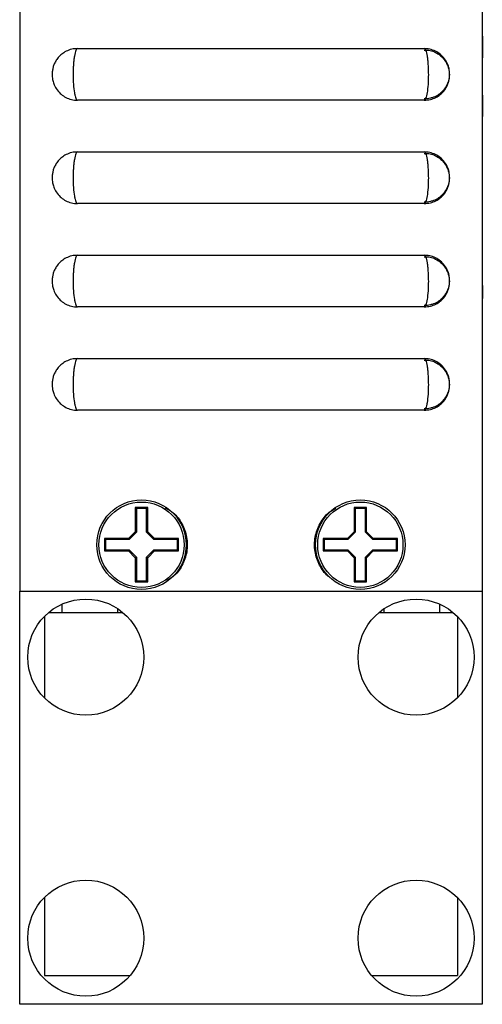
# Model space of a CAD drawing. Header units: inches. Extents: x 5.9 to 23.9, y 5 to 17.8.
# Tile 3 of 33: x 5.9 to 7, y 8.6 to 10.9. Entities that reach past the tile are written whole.
import ezdxf

# ---------------------------------------------------------------- set-up
doc = ezdxf.new("R2010")
doc.units = ezdxf.units.IN
doc.header["$LTSCALE"] = 2
doc.header["$MEASUREMENT"] = 0

msp = doc.modelspace()

# ---------------------------------------------------------------- linework, layer by layer
at = {"color": 7, "linetype": 'Continuous', "lineweight": 25}
for p, q in [((5.8887, 13.2288), (5.8887, 9.5568)), ((7.0087, 13.2288), (7.0087, 9.5568)), ((7.0092, 10.8995), (7.0087, 10.8995)), ((7.0092, 10.8993), (7.0087, 10.8993)), ((7.0092, 10.8976), (7.0087, 10.8976)), ((7.0092, 10.8952), (7.0087, 10.8952)), ((7.0092, 10.8945), (7.0087, 10.8945)), ((7.0092, 10.8934), (7.0087, 10.8934)), ((7.0092, 10.8995), (7.0092, 10.8993)), ((7.0092, 10.8993), (7.0092, 10.8976)), ((7.0092, 10.8976), (7.0092, 10.8952)), ((7.0092, 10.8952), (7.0092, 10.8945)), ((7.0092, 10.8945), (7.0092, 10.8934)), ((7.0092, 10.8934), (7.0092, 10.8511)), ((6.0287, 10.8693), (6.8686, 10.8693)), ((6.8686, 10.8657), (6.8787, 10.8654)), ((7.0087, 10.8511), (7.0092, 10.8511)), ((7.0087, 10.8482), (7.0092, 10.8482)), ((7.0087, 10.8476), (7.0092, 10.8476)), ((7.0087, 10.8472), (7.0092, 10.8472)), ((7.0087, 10.8472), (7.0092, 10.8472)), ((7.0092, 10.8511), (7.0092, 10.8482)), ((7.0092, 10.8481), (7.0092, 10.8476)), ((7.0092, 10.8477), (7.0092, 10.8472)), ((7.0092, 10.8472), (7.0092, 10.8472)), ((7.0092, 10.7565), (7.0087, 10.7565)), ((7.0092, 10.7544), (7.0087, 10.7544)), ((7.0092, 10.7533), (7.0087, 10.7533)), ((7.0092, 10.7565), (7.0092, 10.7544)), ((7.0092, 10.7544), (7.0092, 10.7534)), ((7.0092, 10.7533), (7.0092, 10.7055)), ((6.8686, 10.7443), (6.0287, 10.7443)), ((7.0087, 10.7055), (7.0092, 10.7055)), ((7.0087, 10.7051), (7.0092, 10.7051)), ((7.0092, 10.7055), (7.0092, 10.7051)), ((6.0287, 10.6193), (6.8686, 10.6193)), ((6.8686, 10.6157), (6.8787, 10.6154)), ((6.8686, 10.4943), (6.0287, 10.4943)), ((7.0092, 10.4009), (7.0087, 10.4009)), ((7.0092, 10.4), (7.0087, 10.4)), ((6.0287, 10.3693), (6.8686, 10.3693)), ((6.8686, 10.3657), (6.8787, 10.3654)), ((7.0092, 10.3615), (7.0087, 10.3615)), ((7.0092, 10.3368), (7.0087, 10.3368)), ((7.0092, 10.3229), (7.0087, 10.3229)), ((7.0092, 10.2958), (7.0087, 10.2958)), ((7.0092, 10.2958), (7.0092, 10.2648)), ((7.0092, 10.2648), (7.0087, 10.2648)), ((6.8686, 10.2443), (6.0287, 10.2443)), ((7.0092, 10.2356), (7.0087, 10.2356)), ((7.0092, 10.2337), (7.0087, 10.2337)), ((7.0092, 10.2262), (7.0087, 10.2262)), ((7.0092, 10.2337), (7.0092, 10.2356)), ((7.0092, 10.2262), (7.0092, 10.2337)), ((7.0092, 10.1604), (7.0092, 10.2262)), ((7.0092, 10.1604), (7.0087, 10.1604)), ((7.0092, 10.1594), (7.0087, 10.1594)), ((6.0287, 10.1193), (6.8686, 10.1193)), ((6.8686, 10.1157), (6.8787, 10.1154)), ((6.8686, 9.9943), (6.0287, 9.9943)), ((6.1987, 9.7588), (6.1687, 9.7588)), ((6.1687, 9.7588), (6.1687, 9.7001)), ((6.1713, 9.7562), (6.1687, 9.7588)), ((6.1713, 9.7562), (6.1713, 9.7561)), ((6.1713, 9.7561), (6.1713, 9.699)), ((6.1954, 9.7561), (6.1719, 9.7561)), ((6.196, 9.7562), (6.1987, 9.7588)), ((6.196, 9.7561), (6.196, 9.7562)), ((6.196, 9.699), (6.196, 9.7561)), ((6.1987, 9.7001), (6.1987, 9.7588)), ((6.7287, 9.7588), (6.6987, 9.7588)), ((6.6987, 9.7588), (6.6987, 9.7001)), ((6.7013, 9.7562), (6.6987, 9.7588)), ((6.7013, 9.7562), (6.7013, 9.7561)), ((6.7013, 9.7561), (6.7013, 9.699)), ((6.7254, 9.7561), (6.7019, 9.7561)), ((6.726, 9.7562), (6.7287, 9.7588)), ((6.726, 9.7561), (6.726, 9.7562)), ((6.726, 9.699), (6.726, 9.7561)), ((6.7287, 9.7001), (6.7287, 9.7588)), ((6.1687, 9.7001), (6.1524, 9.6838)), ((6.1713, 9.699), (6.1535, 9.6811)), ((6.1713, 9.699), (6.1687, 9.7001)), ((6.196, 9.699), (6.1987, 9.7001)), ((6.2139, 9.6811), (6.196, 9.699)), ((6.2149, 9.6838), (6.1987, 9.7001)), ((6.6987, 9.7001), (6.6824, 9.6838)), ((6.7013, 9.699), (6.6835, 9.6811)), ((6.7013, 9.699), (6.6987, 9.7001)), ((6.726, 9.699), (6.7287, 9.7001)), ((6.7439, 9.6811), (6.726, 9.699)), ((6.7449, 9.6838), (6.7287, 9.7001)), ((6.0963, 9.6812), (6.0937, 9.6838)), ((6.1524, 9.6838), (6.0937, 9.6838)), ((6.0937, 9.6838), (6.0937, 9.6538)), ((6.0964, 9.6811), (6.0963, 9.6812)), ((6.0963, 9.6805), (6.0963, 9.657)), ((6.1535, 9.6811), (6.0964, 9.6811)), ((6.1535, 9.6811), (6.1524, 9.6838)), ((6.2139, 9.6811), (6.2149, 9.6838)), ((6.2709, 9.6811), (6.2139, 9.6811)), ((6.2737, 9.6838), (6.2149, 9.6838)), ((6.271, 9.6812), (6.2709, 9.6811)), ((6.271, 9.6812), (6.2737, 9.6838)), ((6.271, 9.657), (6.271, 9.6805)), ((6.2737, 9.6538), (6.2737, 9.6838)), ((6.6263, 9.6812), (6.6237, 9.6838)), ((6.6824, 9.6838), (6.6237, 9.6838)), ((6.6237, 9.6838), (6.6237, 9.6538)), ((6.6264, 9.6811), (6.6263, 9.6812)), ((6.6263, 9.6805), (6.6263, 9.657)), ((6.6835, 9.6811), (6.6264, 9.6811)), ((6.6835, 9.6811), (6.6824, 9.6838)), ((6.7439, 9.6811), (6.7449, 9.6838)), ((6.8009, 9.6811), (6.7439, 9.6811)), ((6.8037, 9.6838), (6.7449, 9.6838)), ((6.801, 9.6812), (6.8009, 9.6811)), ((6.801, 9.6812), (6.8037, 9.6838)), ((6.801, 9.657), (6.801, 9.6805)), ((6.8037, 9.6538), (6.8037, 9.6838)), ((6.0963, 9.6564), (6.0937, 9.6538)), ((6.0937, 9.6538), (6.1524, 9.6538)), ((6.0963, 9.6564), (6.0964, 9.6564)), ((6.0964, 9.6564), (6.1535, 9.6564)), ((6.1535, 9.6564), (6.1524, 9.6538)), ((6.1524, 9.6538), (6.1687, 9.6375)), ((6.1535, 9.6564), (6.1713, 9.6386)), ((6.196, 9.6386), (6.2139, 9.6564)), ((6.1987, 9.6375), (6.2149, 9.6538)), ((6.2139, 9.6564), (6.2149, 9.6538)), ((6.2139, 9.6564), (6.2709, 9.6564)), ((6.2149, 9.6538), (6.2737, 9.6538)), ((6.2709, 9.6564), (6.271, 9.6564)), ((6.271, 9.6564), (6.2737, 9.6538)), ((6.6263, 9.6564), (6.6237, 9.6538)), ((6.6237, 9.6538), (6.6824, 9.6538)), ((6.6263, 9.6564), (6.6264, 9.6564)), ((6.6264, 9.6564), (6.6835, 9.6564)), ((6.6835, 9.6564), (6.6824, 9.6538)), ((6.6824, 9.6538), (6.6987, 9.6375)), ((6.6835, 9.6564), (6.7013, 9.6386)), ((6.726, 9.6386), (6.7439, 9.6564)), ((6.7287, 9.6375), (6.7449, 9.6538)), ((6.7439, 9.6564), (6.7449, 9.6538)), ((6.7439, 9.6564), (6.8009, 9.6564)), ((6.7449, 9.6538), (6.8037, 9.6538)), ((6.8009, 9.6564), (6.801, 9.6564)), ((6.801, 9.6564), (6.8037, 9.6538)), ((6.1713, 9.6386), (6.1687, 9.6375)), ((6.1687, 9.6375), (6.1687, 9.5788)), ((6.1713, 9.6386), (6.1713, 9.5815)), ((6.196, 9.5815), (6.196, 9.6386)), ((6.196, 9.6386), (6.1987, 9.6375)), ((6.1987, 9.5788), (6.1987, 9.6375)), ((6.7013, 9.6386), (6.6987, 9.6375)), ((6.6987, 9.6375), (6.6987, 9.5788)), ((6.7013, 9.6386), (6.7013, 9.5815)), ((6.726, 9.5815), (6.726, 9.6386)), ((6.726, 9.6386), (6.7287, 9.6375)), ((6.7287, 9.5788), (6.7287, 9.6375)), ((6.1713, 9.5814), (6.1687, 9.5788)), ((6.1687, 9.5788), (6.1987, 9.5788)), ((6.1713, 9.5815), (6.1713, 9.5814)), ((6.1719, 9.5814), (6.1954, 9.5814)), ((6.196, 9.5814), (6.196, 9.5815)), ((6.196, 9.5814), (6.1987, 9.5788)), ((6.7013, 9.5814), (6.6987, 9.5788)), ((6.6987, 9.5788), (6.7287, 9.5788)), ((6.7013, 9.5815), (6.7013, 9.5814)), ((6.7019, 9.5814), (6.7254, 9.5814)), ((6.726, 9.5814), (6.726, 9.5815)), ((6.726, 9.5814), (6.7287, 9.5788)), ((5.8887, 9.5568), (7.0087, 9.5568)), ((5.8887, 8.5568), (5.8887, 9.5568)), ((7.0087, 9.5568), (7.0087, 8.5568)), ((5.9908, 9.5247), (5.9908, 9.5047)), ((6.1265, 9.5047), (6.1265, 9.5137)), ((6.7708, 9.5137), (6.7708, 9.5047)), ((6.9065, 9.5047), (6.9065, 9.5245)), ((5.9487, 9.4955), (5.9487, 9.2981)), ((5.9587, 9.5047), (5.9908, 9.5047)), ((5.9908, 9.5047), (6.1265, 9.5047)), ((6.1265, 9.5047), (6.1386, 9.5047)), ((6.7587, 9.5047), (6.7708, 9.5047)), ((6.7708, 9.5047), (6.9065, 9.5047)), ((6.9065, 9.5047), (6.9386, 9.5047)), ((6.9487, 9.4955), (6.9487, 9.2981)), ((5.9487, 8.8155), (5.9487, 8.6263)), ((6.9487, 8.8155), (6.9487, 8.6263)), ((5.9487, 8.6263), (6.1561, 8.6263)), ((6.7412, 8.6263), (6.9487, 8.6263)), ((7.0087, 8.5568), (5.8887, 8.5568))]:
    msp.add_line(p, q, dxfattribs=at)
for centre, radius in [((6.1837, 9.6688), 0.1083), ((6.1837, 9.6688), 0.1033), ((6.7137, 9.6688), 0.1083), ((6.7137, 9.6688), 0.1033), ((6.0487, 9.3968), 0.1405), ((6.8487, 9.3968), 0.1405), ((6.0487, 8.7168), 0.1405), ((6.8487, 8.7168), 0.1405)]:
    msp.add_circle(centre, radius, dxfattribs=at)
for centre, start, end in [((6.1837, 9.6688), 97.6675, 98.0691), ((6.1837, 9.6688), 81.9309, 82.3325), ((6.7137, 9.6688), 97.6675, 98.0691), ((6.7137, 9.6688), 81.9309, 82.3325), ((6.1837, 9.6688), 171.9309, 172.3325), ((6.1837, 9.6688), 7.6675, 8.0691), ((6.7137, 9.6688), 171.9309, 172.3325), ((6.7137, 9.6688), 7.6675, 8.0691), ((6.1837, 9.6688), 187.6675, 188.0691), ((6.1837, 9.6688), 351.9309, 352.3325), ((6.7137, 9.6688), 187.6675, 188.0691), ((6.7137, 9.6688), 351.9309, 352.3325), ((6.1837, 9.6688), 261.9309, 262.3325), ((6.1837, 9.6688), 277.6675, 278.0691), ((6.7137, 9.6688), 261.9309, 262.3325), ((6.7137, 9.6688), 277.6675, 278.0691)]:
    msp.add_arc(centre, 0.0882, start, end, dxfattribs=at)
for points, knots in [([(6.0274, 10.8688), (6.0256, 10.8689), (6.0189, 10.8692), (6.0078, 10.866), (5.9955, 10.8601), (5.9858, 10.8522), (5.9785, 10.8436), (5.9734, 10.8348), (5.97, 10.8261), (5.968, 10.8173), (5.967, 10.8067), (5.9679, 10.7955), (5.9713, 10.7833), (5.977, 10.7717), (5.986, 10.7609), (5.9974, 10.7522), (6.0105, 10.7466), (6.0214, 10.7439), (6.0275, 10.7445), (6.0286, 10.7446)], [0, 0, 0, 0, 0.027776, 0.105349, 0.175197, 0.23912, 0.297468, 0.34909, 0.397266, 0.441644, 0.488989, 0.561832, 0.614991, 0.684262, 0.761414, 0.830169, 0.904892, 0.98208, 1, 1, 1, 1]), ([(6.0287, 10.8693), (6.0273, 10.8693), (6.0259, 10.8676), (6.0234, 10.8614), (6.0222, 10.8567), (6.0207, 10.8481), (6.0203, 10.8448), (6.0195, 10.8381), (6.0192, 10.8345), (6.0187, 10.8269), (6.0185, 10.8229), (6.0182, 10.8149), (6.0181, 10.8109), (6.0181, 10.7985), (6.0184, 10.7903), (6.0195, 10.7753), (6.0202, 10.7683), (6.0217, 10.7597), (6.0222, 10.757), (6.0234, 10.7525), (6.024, 10.7506), (6.0253, 10.7475), (6.0259, 10.7463), (6.0273, 10.7447), (6.028, 10.7443), (6.0287, 10.7443)], [0, 0, 0, 0, 0.125, 0.125, 0.25, 0.25, 0.3125, 0.3125, 0.375, 0.375, 0.4375, 0.4375, 0.5, 0.5, 0.625, 0.625, 0.75, 0.75, 0.8125, 0.8125, 0.875, 0.875, 0.9375, 0.9375, 1, 1, 1, 1]), ([(6.8685, 10.7444), (6.8736, 10.7447), (6.8834, 10.7453), (6.8966, 10.7505), (6.9073, 10.7575), (6.9156, 10.7658), (6.9218, 10.7746), (6.9259, 10.7835), (6.9285, 10.7921), (6.93, 10.8016), (6.9301, 10.8123), (6.9282, 10.8236), (6.9236, 10.8359), (6.9161, 10.8477), (6.905, 10.858), (6.8923, 10.865), (6.8799, 10.8689), (6.8718, 10.8689), (6.8686, 10.8688)], [0, 0, 0, 0, 0.07868, 0.150196, 0.215283, 0.275096, 0.330263, 0.380014, 0.42512, 0.469465, 0.527347, 0.589671, 0.644735, 0.729357, 0.802541, 0.875569, 0.9517, 1, 1, 1, 1]), ([(6.8686, 10.7443), (6.87, 10.7443), (6.8714, 10.7459), (6.8733, 10.7506), (6.8739, 10.7525), (6.8751, 10.757), (6.8756, 10.7597), (6.8771, 10.7683), (6.8779, 10.7753), (6.8789, 10.7903), (6.8792, 10.7985), (6.8792, 10.8109), (6.8791, 10.815), (6.8788, 10.8229), (6.8786, 10.8269), (6.8781, 10.8345), (6.8778, 10.8381), (6.877, 10.8449), (6.8766, 10.8481), (6.8751, 10.8567), (6.874, 10.8614), (6.8714, 10.8676), (6.87, 10.8693), (6.8686, 10.8693)], [0, 0, 0, 0, 0.125, 0.125, 0.1875, 0.1875, 0.25, 0.25, 0.375, 0.375, 0.5, 0.5, 0.5625, 0.5625, 0.625, 0.625, 0.6875, 0.6875, 0.75, 0.75, 0.875, 0.875, 1, 1, 1, 1]), ([(6.8787, 10.8654), (6.8789, 10.8654), (6.8838, 10.8652), (6.8928, 10.8616), (6.9043, 10.8554), (6.9133, 10.8473), (6.92, 10.8387), (6.9246, 10.8299), (6.9275, 10.8216), (6.9292, 10.8136), (6.9293, 10.8083), (6.9293, 10.8057)], [0, 0, 0, 0, 0.006443, 0.175402, 0.328233, 0.468272, 0.596975, 0.712986, 0.81442, 0.90749, 1, 1, 1, 1]), ([(6.9293, 10.8057), (6.9293, 10.8042), (6.929, 10.7979), (6.9266, 10.7883), (6.9211, 10.7765), (6.9137, 10.7664), (6.9032, 10.7575), (6.8931, 10.7516), (6.8859, 10.7501), (6.8834, 10.7496)], [0, 0, 0, 0, 0.05633, 0.24395, 0.375941, 0.556484, 0.719335, 0.903042, 1, 1, 1, 1]), ([(6.8834, 10.7496), (6.8811, 10.7488), (6.8763, 10.7473), (6.8713, 10.7476), (6.8687, 10.7478)], [0, 0, 0, 0, 0.4881881, 1, 1, 1, 1]), ([(6.0274, 10.6188), (6.0256, 10.6189), (6.0189, 10.6192), (6.0078, 10.616), (5.9955, 10.6101), (5.9858, 10.6022), (5.9785, 10.5936), (5.9734, 10.5848), (5.97, 10.5761), (5.968, 10.5673), (5.967, 10.5567), (5.9679, 10.5455), (5.9713, 10.5333), (5.977, 10.5217), (5.986, 10.5109), (5.9974, 10.5022), (6.0105, 10.4966), (6.0214, 10.4939), (6.0275, 10.4945), (6.0286, 10.4946)], [0, 0, 0, 0, 0.027776, 0.105349, 0.175197, 0.23912, 0.297468, 0.34909, 0.397266, 0.441644, 0.488989, 0.561832, 0.614991, 0.684262, 0.761414, 0.830169, 0.904892, 0.98208, 1, 1, 1, 1]), ([(6.0287, 10.6193), (6.0273, 10.6193), (6.0259, 10.6176), (6.0234, 10.6114), (6.0222, 10.6067), (6.0207, 10.5981), (6.0203, 10.5948), (6.0195, 10.5881), (6.0192, 10.5845), (6.0187, 10.5769), (6.0185, 10.5729), (6.0182, 10.5649), (6.0181, 10.5609), (6.0181, 10.5485), (6.0184, 10.5403), (6.0195, 10.5253), (6.0202, 10.5183), (6.0217, 10.5097), (6.0222, 10.507), (6.0234, 10.5025), (6.024, 10.5006), (6.0253, 10.4975), (6.0259, 10.4963), (6.0273, 10.4947), (6.028, 10.4943), (6.0287, 10.4943)], [0, 0, 0, 0, 0.125, 0.125, 0.25, 0.25, 0.3125, 0.3125, 0.375, 0.375, 0.4375, 0.4375, 0.5, 0.5, 0.625, 0.625, 0.75, 0.75, 0.8125, 0.8125, 0.875, 0.875, 0.9375, 0.9375, 1, 1, 1, 1]), ([(6.8685, 10.4944), (6.8736, 10.4947), (6.8834, 10.4953), (6.8966, 10.5005), (6.9073, 10.5075), (6.9156, 10.5158), (6.9218, 10.5246), (6.9259, 10.5335), (6.9285, 10.5421), (6.93, 10.5516), (6.9301, 10.5623), (6.9282, 10.5736), (6.9236, 10.5859), (6.9161, 10.5977), (6.905, 10.608), (6.8923, 10.615), (6.8799, 10.6189), (6.8718, 10.6189), (6.8686, 10.6188)], [0, 0, 0, 0, 0.07868, 0.150196, 0.215283, 0.275096, 0.330263, 0.380014, 0.42512, 0.469465, 0.527347, 0.589671, 0.644735, 0.729357, 0.802541, 0.875569, 0.9517, 1, 1, 1, 1]), ([(6.8686, 10.4943), (6.87, 10.4943), (6.8714, 10.4959), (6.8733, 10.5006), (6.8739, 10.5025), (6.8751, 10.507), (6.8756, 10.5097), (6.8771, 10.5183), (6.8779, 10.5253), (6.8789, 10.5403), (6.8792, 10.5485), (6.8792, 10.5609), (6.8791, 10.565), (6.8788, 10.5729), (6.8786, 10.5769), (6.8781, 10.5845), (6.8778, 10.5881), (6.877, 10.5949), (6.8766, 10.5981), (6.8751, 10.6067), (6.874, 10.6114), (6.8714, 10.6176), (6.87, 10.6193), (6.8686, 10.6193)], [0, 0, 0, 0, 0.125, 0.125, 0.1875, 0.1875, 0.25, 0.25, 0.375, 0.375, 0.5, 0.5, 0.5625, 0.5625, 0.625, 0.625, 0.6875, 0.6875, 0.75, 0.75, 0.875, 0.875, 1, 1, 1, 1]), ([(6.8787, 10.6154), (6.8789, 10.6154), (6.8838, 10.6152), (6.8928, 10.6116), (6.9043, 10.6054), (6.9133, 10.5973), (6.92, 10.5887), (6.9246, 10.5799), (6.9275, 10.5716), (6.9292, 10.5636), (6.9293, 10.5583), (6.9293, 10.5557)], [0, 0, 0, 0, 0.006443, 0.175402, 0.328233, 0.468272, 0.596975, 0.712986, 0.81442, 0.90749, 1, 1, 1, 1]), ([(6.9293, 10.5557), (6.9293, 10.5542), (6.929, 10.5479), (6.9266, 10.5383), (6.9211, 10.5265), (6.9137, 10.5164), (6.9032, 10.5075), (6.8931, 10.5016), (6.8859, 10.5001), (6.8834, 10.4996)], [0, 0, 0, 0, 0.05633, 0.24395, 0.375941, 0.556484, 0.719335, 0.903042, 1, 1, 1, 1]), ([(6.8834, 10.4996), (6.8811, 10.4988), (6.8763, 10.4973), (6.8713, 10.4976), (6.8687, 10.4978)], [0, 0, 0, 0, 0.488188, 1, 1, 1, 1]), ([(6.0274, 10.3688), (6.0256, 10.3689), (6.0189, 10.3692), (6.0078, 10.366), (5.9955, 10.3601), (5.9858, 10.3522), (5.9785, 10.3436), (5.9734, 10.3348), (5.97, 10.3261), (5.968, 10.3173), (5.967, 10.3067), (5.9679, 10.2955), (5.9713, 10.2833), (5.977, 10.2717), (5.986, 10.2609), (5.9974, 10.2522), (6.0105, 10.2466), (6.0214, 10.2439), (6.0275, 10.2445), (6.0286, 10.2446)], [0, 0, 0, 0, 0.0277755, 0.1053491, 0.1751974, 0.2391196, 0.2974676, 0.3490904, 0.3972662, 0.4416436, 0.4889895, 0.5618323, 0.6149914, 0.684262, 0.7614145, 0.8301692, 0.904892, 0.9820797, 1, 1, 1, 1]), ([(6.0287, 10.3693), (6.0273, 10.3693), (6.0259, 10.3676), (6.0234, 10.3614), (6.0222, 10.3567), (6.0207, 10.3481), (6.0203, 10.3448), (6.0195, 10.3381), (6.0192, 10.3345), (6.0187, 10.3269), (6.0185, 10.3229), (6.0182, 10.3149), (6.0181, 10.3109), (6.0181, 10.2985), (6.0184, 10.2903), (6.0195, 10.2753), (6.0202, 10.2683), (6.0217, 10.2597), (6.0222, 10.257), (6.0234, 10.2525), (6.024, 10.2506), (6.0253, 10.2475), (6.0259, 10.2463), (6.0273, 10.2447), (6.028, 10.2443), (6.0287, 10.2443)], [0, 0, 0, 0, 0.125, 0.125, 0.25, 0.25, 0.3125, 0.3125, 0.375, 0.375, 0.4375, 0.4375, 0.5, 0.5, 0.625, 0.625, 0.75, 0.75, 0.8125, 0.8125, 0.875, 0.875, 0.9375, 0.9375, 1, 1, 1, 1]), ([(6.8685, 10.2444), (6.8736, 10.2447), (6.8834, 10.2453), (6.8966, 10.2505), (6.9073, 10.2575), (6.9156, 10.2658), (6.9218, 10.2746), (6.9259, 10.2835), (6.9285, 10.2921), (6.93, 10.3016), (6.9301, 10.3123), (6.9282, 10.3236), (6.9236, 10.3359), (6.9161, 10.3477), (6.905, 10.358), (6.8923, 10.365), (6.8799, 10.3689), (6.8718, 10.3689), (6.8686, 10.3688)], [0, 0, 0, 0, 0.07868, 0.150196, 0.215283, 0.275096, 0.330263, 0.380014, 0.42512, 0.469465, 0.527347, 0.589671, 0.644735, 0.729357, 0.802541, 0.875569, 0.9517, 1, 1, 1, 1]), ([(6.8686, 10.2443), (6.87, 10.2443), (6.8714, 10.2459), (6.8733, 10.2506), (6.8739, 10.2525), (6.8751, 10.257), (6.8756, 10.2597), (6.8771, 10.2683), (6.8779, 10.2753), (6.8789, 10.2903), (6.8792, 10.2985), (6.8792, 10.3109), (6.8791, 10.315), (6.8788, 10.3229), (6.8786, 10.3269), (6.8781, 10.3345), (6.8778, 10.3381), (6.877, 10.3449), (6.8766, 10.3481), (6.8751, 10.3567), (6.874, 10.3614), (6.8714, 10.3676), (6.87, 10.3693), (6.8686, 10.3693)], [0, 0, 0, 0, 0.125, 0.125, 0.1875, 0.1875, 0.25, 0.25, 0.375, 0.375, 0.5, 0.5, 0.5625, 0.5625, 0.625, 0.625, 0.6875, 0.6875, 0.75, 0.75, 0.875, 0.875, 1, 1, 1, 1]), ([(6.8787, 10.3654), (6.8789, 10.3654), (6.8838, 10.3652), (6.8928, 10.3616), (6.9043, 10.3554), (6.9133, 10.3473), (6.92, 10.3387), (6.9246, 10.3299), (6.9275, 10.3216), (6.9292, 10.3136), (6.9293, 10.3083), (6.9293, 10.3057)], [0, 0, 0, 0, 0.006443, 0.175402, 0.328233, 0.468272, 0.596975, 0.712986, 0.81442, 0.90749, 1, 1, 1, 1]), ([(6.9293, 10.3057), (6.9293, 10.3042), (6.929, 10.2979), (6.9266, 10.2883), (6.9211, 10.2765), (6.9137, 10.2664), (6.9032, 10.2575), (6.8931, 10.2516), (6.8859, 10.2501), (6.8834, 10.2496)], [0, 0, 0, 0, 0.05633, 0.24395, 0.375941, 0.556484, 0.719335, 0.903042, 1, 1, 1, 1]), ([(6.8834, 10.2496), (6.8811, 10.2488), (6.8763, 10.2473), (6.8713, 10.2476), (6.8687, 10.2478)], [0, 0, 0, 0, 0.488188, 1, 1, 1, 1]), ([(6.0274, 10.1188), (6.0256, 10.1189), (6.0189, 10.1192), (6.0078, 10.116), (5.9955, 10.1101), (5.9858, 10.1022), (5.9785, 10.0936), (5.9734, 10.0848), (5.97, 10.0761), (5.968, 10.0673), (5.967, 10.0567), (5.9679, 10.0455), (5.9713, 10.0333), (5.977, 10.0217), (5.986, 10.0109), (5.9974, 10.0022), (6.0105, 9.9966), (6.0214, 9.9939), (6.0275, 9.9945), (6.0286, 9.9946)], [0, 0, 0, 0, 0.027776, 0.105349, 0.175197, 0.23912, 0.297468, 0.34909, 0.397266, 0.441644, 0.488989, 0.561832, 0.614991, 0.684262, 0.761414, 0.830169, 0.904892, 0.98208, 1, 1, 1, 1]), ([(6.0287, 10.1193), (6.0273, 10.1193), (6.0259, 10.1176), (6.0234, 10.1114), (6.0222, 10.1067), (6.0207, 10.0981), (6.0203, 10.0948), (6.0195, 10.0881), (6.0192, 10.0845), (6.0187, 10.0769), (6.0185, 10.0729), (6.0182, 10.0649), (6.0181, 10.0609), (6.0181, 10.0485), (6.0184, 10.0403), (6.0195, 10.0253), (6.0202, 10.0183), (6.0217, 10.0097), (6.0222, 10.007), (6.0234, 10.0025), (6.024, 10.0006), (6.0253, 9.9975), (6.0259, 9.9963), (6.0273, 9.9947), (6.028, 9.9943), (6.0287, 9.9943)], [0, 0, 0, 0, 0.125, 0.125, 0.25, 0.25, 0.3125, 0.3125, 0.375, 0.375, 0.4375, 0.4375, 0.5, 0.5, 0.625, 0.625, 0.75, 0.75, 0.8125, 0.8125, 0.875, 0.875, 0.9375, 0.9375, 1, 1, 1, 1]), ([(6.8685, 9.9944), (6.8736, 9.9947), (6.8834, 9.9953), (6.8966, 10.0005), (6.9073, 10.0075), (6.9156, 10.0158), (6.9218, 10.0246), (6.9259, 10.0335), (6.9285, 10.0421), (6.93, 10.0516), (6.9301, 10.0623), (6.9282, 10.0736), (6.9236, 10.0859), (6.9161, 10.0977), (6.905, 10.108), (6.8923, 10.115), (6.8799, 10.1189), (6.8718, 10.1189), (6.8686, 10.1188)], [0, 0, 0, 0, 0.07868, 0.150196, 0.215283, 0.275096, 0.330263, 0.380014, 0.42512, 0.469465, 0.527347, 0.589671, 0.644735, 0.729357, 0.802541, 0.875569, 0.9517, 1, 1, 1, 1]), ([(6.8686, 9.9943), (6.87, 9.9943), (6.8714, 9.9959), (6.8733, 10.0006), (6.8739, 10.0025), (6.8751, 10.007), (6.8756, 10.0097), (6.8771, 10.0183), (6.8779, 10.0253), (6.8789, 10.0403), (6.8792, 10.0485), (6.8792, 10.0609), (6.8791, 10.065), (6.8788, 10.0729), (6.8786, 10.0769), (6.8781, 10.0845), (6.8778, 10.0881), (6.877, 10.0949), (6.8766, 10.0981), (6.8751, 10.1067), (6.874, 10.1114), (6.8714, 10.1176), (6.87, 10.1193), (6.8686, 10.1193)], [0, 0, 0, 0, 0.125, 0.125, 0.1875, 0.1875, 0.25, 0.25, 0.375, 0.375, 0.5, 0.5, 0.5625, 0.5625, 0.625, 0.625, 0.6875, 0.6875, 0.75, 0.75, 0.875, 0.875, 1, 1, 1, 1]), ([(6.8787, 10.1154), (6.8789, 10.1154), (6.8838, 10.1152), (6.8928, 10.1116), (6.9043, 10.1054), (6.9133, 10.0973), (6.92, 10.0887), (6.9246, 10.0799), (6.9275, 10.0716), (6.9292, 10.0636), (6.9293, 10.0583), (6.9293, 10.0557)], [0, 0, 0, 0, 0.006443, 0.175402, 0.328233, 0.468272, 0.596975, 0.712986, 0.81442, 0.90749, 1, 1, 1, 1]), ([(6.9293, 10.0557), (6.9293, 10.0542), (6.929, 10.0479), (6.9266, 10.0383), (6.9211, 10.0265), (6.9137, 10.0164), (6.9032, 10.0075), (6.8931, 10.0016), (6.8859, 10.0001), (6.8834, 9.9996)], [0, 0, 0, 0, 0.05633, 0.24395, 0.375941, 0.556484, 0.719335, 0.903042, 1, 1, 1, 1]), ([(6.8834, 9.9996), (6.8811, 9.9988), (6.8763, 9.9973), (6.8713, 9.9976), (6.8687, 9.9978)], [0, 0, 0, 0, 0.488188, 1, 1, 1, 1]), ([(6.2405, 9.7584), (6.2463, 9.7554), (6.2621, 9.7473), (6.2809, 9.7236), (6.2941, 9.6914), (6.2958, 9.6557), (6.2854, 9.6219), (6.2677, 9.5955), (6.2513, 9.5856), (6.245, 9.5818)], [0, 0, 0, 0, 0.089818, 0.248243, 0.408521, 0.570951, 0.734521, 0.897489, 1, 1, 1, 1]), ([(6.6423, 9.5878), (6.6399, 9.5895), (6.6285, 9.5977), (6.6134, 9.6193), (6.6021, 9.6521), (6.6025, 9.6878), (6.6148, 9.7209), (6.6332, 9.7456), (6.6491, 9.7541), (6.6546, 9.7571)], [0, 0, 0, 0, 0.04401, 0.210156, 0.382224, 0.556476, 0.731662, 0.905891, 1, 1, 1, 1])]:
    msp.add_open_spline(points, degree=3, knots=knots, dxfattribs=at)
for points in [[(6.1719, 9.7561), (6.1717, 9.7561), (6.1715, 9.7562), (6.1713, 9.7562)], [(6.196, 9.7562), (6.1958, 9.7562), (6.1956, 9.7561), (6.1954, 9.7561)], [(6.7019, 9.7561), (6.7017, 9.7561), (6.7015, 9.7562), (6.7013, 9.7562)], [(6.726, 9.7562), (6.7258, 9.7562), (6.7256, 9.7561), (6.7254, 9.7561)], [(6.0963, 9.6812), (6.0963, 9.6809), (6.0963, 9.6807), (6.0963, 9.6805)], [(6.271, 9.6805), (6.271, 9.6807), (6.271, 9.6809), (6.271, 9.6812)], [(6.6263, 9.6812), (6.6263, 9.6809), (6.6263, 9.6807), (6.6263, 9.6805)], [(6.801, 9.6805), (6.801, 9.6807), (6.801, 9.6809), (6.801, 9.6812)], [(6.0963, 9.657), (6.0963, 9.6568), (6.0963, 9.6566), (6.0963, 9.6564)], [(6.271, 9.6564), (6.271, 9.6566), (6.271, 9.6568), (6.271, 9.657)], [(6.6263, 9.657), (6.6263, 9.6568), (6.6263, 9.6566), (6.6263, 9.6564)], [(6.801, 9.6564), (6.801, 9.6566), (6.801, 9.6568), (6.801, 9.657)], [(6.1713, 9.5814), (6.1715, 9.5814), (6.1717, 9.5814), (6.1719, 9.5814)], [(6.1954, 9.5814), (6.1956, 9.5814), (6.1958, 9.5814), (6.196, 9.5814)], [(6.7013, 9.5814), (6.7015, 9.5814), (6.7017, 9.5814), (6.7019, 9.5814)], [(6.7254, 9.5814), (6.7256, 9.5814), (6.7258, 9.5814), (6.726, 9.5814)]]:
    msp.add_open_spline(points, degree=3, dxfattribs=at)

doc.saveas('drawing.dxf')
